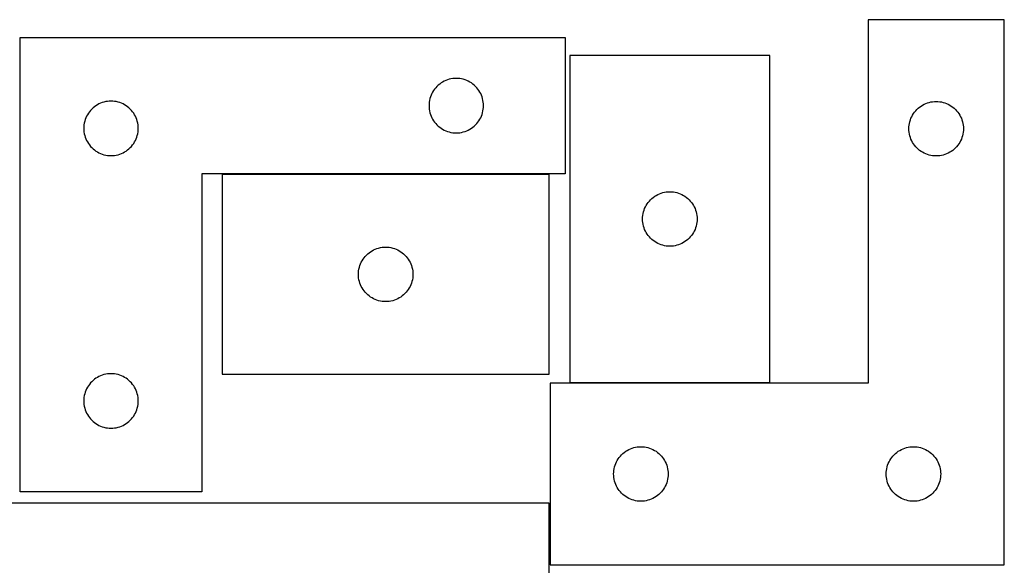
# Model space of a CAD drawing. Header units: millimetres. Extents: x 7 to 1243, y 7 to 2493.
# Tile 18 of 18: x 915 to 1240, y 2310 to 2490. Entities that reach past the tile are written whole.
import ezdxf

# ---------------------------------------------------------------- set-up
doc = ezdxf.new("R2010")
doc.units = ezdxf.units.MM
doc.layers.add('COMMON', color=5, linetype='CONTINUOUS', true_color=0x0000ff)
doc.layers.add('CUT', color=7, linetype='CONTINUOUS', true_color=0x000000)

msp = doc.modelspace()

# ---------------------------------------------------------------- linework, layer by layer
at = {"layer": 'COMMON'}
for p, q in [((915.050771, 2484.226138), (915.050771, 2337.379069)), ((981.842465, 2439.126138), (1089.842465, 2439.126138)), ((1096.668205, 2370.209195), (1162.668205, 2370.209195)), ((1198.109963, 2310.009195), (1090.109963, 2310.009195))]:
    msp.add_line(p, q, dxfattribs=at)
at = {"layer": 'CUT'}
for p, q in [((1240.109963, 2490.109195), (1195.109963, 2490.109195)), ((1195.109963, 2490.109195), (1195.109963, 2370.109195)), ((1240.109963, 2310.109195), (1240.109963, 2490.109195)), ((915.150771, 2484.226138), (1095.150771, 2484.226138)), ((915.150771, 2334.226138), (915.150771, 2484.226138)), ((1095.150771, 2484.226138), (1095.150771, 2439.226138)), ((1096.668205, 2478.309196), (1096.668205, 2370.309196)), ((1162.668205, 2478.309196), (1096.668205, 2478.309196)), ((1162.668205, 2370.309196), (1162.668205, 2478.309196)), ((1052.384212, 2467.66025), (1052.01059, 2467.204991)), ((1052.78681, 2468.090099), (1052.384212, 2467.66025)), ((1053.216658, 2468.492696), (1052.78681, 2468.090099)), ((1053.671918, 2468.866318), (1053.216658, 2468.492696)), ((1054.150638, 2469.209364), (1053.671918, 2468.866318)), ((1054.650771, 2469.520366), (1054.150638, 2469.209364)), ((1055.170172, 2469.797992), (1054.650771, 2469.520366)), ((1055.70662, 2470.041053), (1055.170172, 2469.797992)), ((1056.257815, 2470.248509), (1055.70662, 2470.041053)), ((1056.821399, 2470.41947), (1056.257815, 2470.248509)), ((1057.394958, 2470.553205), (1056.821399, 2470.41947)), ((1057.976035, 2470.649141), (1057.394958, 2470.553205)), ((1058.562142, 2470.706868), (1057.976035, 2470.649141)), ((1059.150771, 2470.726138), (1058.562142, 2470.706868)), ((1059.739399, 2470.706868), (1059.150771, 2470.726138)), ((1060.325506, 2470.649141), (1059.739399, 2470.706868)), ((1060.906583, 2470.553205), (1060.325506, 2470.649141)), ((1061.480142, 2470.41947), (1060.906583, 2470.553205)), ((1062.043726, 2470.248509), (1061.480142, 2470.41947)), ((1062.594921, 2470.041053), (1062.043726, 2470.248509)), ((1063.131369, 2469.797992), (1062.594921, 2470.041053)), ((1063.650771, 2469.520366), (1063.131369, 2469.797992)), ((1064.150903, 2469.209364), (1063.650771, 2469.520366)), ((1064.629623, 2468.866318), (1064.150903, 2469.209364)), ((1065.084883, 2468.492696), (1064.629623, 2468.866318)), ((1065.514732, 2468.090099), (1065.084883, 2468.492696)), ((1065.917329, 2467.66025), (1065.514732, 2468.090099)), ((1066.290951, 2467.204991), (1065.917329, 2467.66025)), ((1050.628399, 2464.619093), (1050.457438, 2464.055509)), ((1050.835855, 2465.170289), (1050.628399, 2464.619093)), ((1051.078916, 2465.706736), (1050.835855, 2465.170289)), ((1051.356542, 2466.226138), (1051.078916, 2465.706736)), ((1051.667544, 2466.72627), (1051.356542, 2466.226138)), ((1052.01059, 2467.204991), (1051.667544, 2466.72627)), ((1066.633997, 2466.72627), (1066.290951, 2467.204991)), ((1066.944999, 2466.226138), (1066.633997, 2466.72627)), ((1067.222625, 2465.706736), (1066.944999, 2466.226138)), ((1067.465686, 2465.170289), (1067.222625, 2465.706736)), ((1067.673142, 2464.619093), (1067.465686, 2465.170289)), ((1067.844103, 2464.055509), (1067.673142, 2464.619093)), ((939.671918, 2461.366318), (939.216658, 2460.992696)), ((940.150638, 2461.709364), (939.671918, 2461.366318)), ((940.650771, 2462.020366), (940.150638, 2461.709364)), ((941.170172, 2462.297992), (940.650771, 2462.020366)), ((941.70662, 2462.541053), (941.170172, 2462.297992)), ((942.257815, 2462.748509), (941.70662, 2462.541053)), ((942.821399, 2462.91947), (942.257815, 2462.748509)), ((943.394958, 2463.053205), (942.821399, 2462.91947)), ((943.976035, 2463.149141), (943.394958, 2463.053205)), ((944.562142, 2463.206868), (943.976035, 2463.149141)), ((945.150771, 2463.226138), (944.562142, 2463.206868)), ((945.739399, 2463.206868), (945.150771, 2463.226138)), ((946.325506, 2463.149141), (945.739399, 2463.206868)), ((946.906583, 2463.053205), (946.325506, 2463.149141)), ((947.480142, 2462.91947), (946.906583, 2463.053205)), ((948.043726, 2462.748509), (947.480142, 2462.91947)), ((948.594921, 2462.541053), (948.043726, 2462.748509)), ((949.131369, 2462.297992), (948.594921, 2462.541053)), ((949.650771, 2462.020366), (949.131369, 2462.297992)), ((950.150903, 2461.709364), (949.650771, 2462.020366)), ((950.629623, 2461.366318), (950.150903, 2461.709364)), ((951.084883, 2460.992696), (950.629623, 2461.366318)), ((1050.17004, 2462.314766), (1050.150771, 2461.726138)), ((1050.150771, 2461.726138), (1050.17004, 2461.13751)), ((1050.227767, 2462.900873), (1050.17004, 2462.314766)), ((1050.17004, 2461.13751), (1050.227767, 2460.551402)), ((1050.323703, 2463.481951), (1050.227767, 2462.900873)), ((1050.457438, 2464.055509), (1050.323703, 2463.481951)), ((1067.977838, 2463.481951), (1067.844103, 2464.055509)), ((1068.073774, 2462.900873), (1067.977838, 2463.481951)), ((1068.131501, 2462.314766), (1068.073774, 2462.900873)), ((1068.073774, 2460.551402), (1068.131501, 2461.13751)), ((1068.150771, 2461.726138), (1068.131501, 2462.314766)), ((1068.131501, 2461.13751), (1068.150771, 2461.726138)), ((1211.675851, 2460.875753), (1212.13111, 2461.249375)), ((1212.13111, 2461.249375), (1212.609831, 2461.592422)), ((1212.609831, 2461.592422), (1213.109963, 2461.903424)), ((1213.109963, 2461.903424), (1213.629365, 2462.18105)), ((1213.629365, 2462.18105), (1214.165812, 2462.424111)), ((1214.165812, 2462.424111), (1214.717008, 2462.631566)), ((1214.717008, 2462.631566), (1215.280592, 2462.802528)), ((1215.280592, 2462.802528), (1215.85415, 2462.936263)), ((1215.85415, 2462.936263), (1216.435227, 2463.032199)), ((1216.435227, 2463.032199), (1217.021335, 2463.089925)), ((1217.021335, 2463.089925), (1217.609963, 2463.109195)), ((1217.609963, 2463.109195), (1218.198591, 2463.089925)), ((1218.198591, 2463.089925), (1218.784699, 2463.032199)), ((1218.784699, 2463.032199), (1219.365776, 2462.936263)), ((1219.365776, 2462.936263), (1219.939335, 2462.802528)), ((1219.939335, 2462.802528), (1220.502918, 2462.631566)), ((1220.502918, 2462.631566), (1221.054114, 2462.424111)), ((1221.054114, 2462.424111), (1221.590561, 2462.18105)), ((1221.590561, 2462.18105), (1222.109963, 2461.903424)), ((1222.109963, 2461.903424), (1222.610095, 2461.592422)), ((1222.610095, 2461.592422), (1223.088816, 2461.249375)), ((1223.088816, 2461.249375), (1223.544075, 2460.875753)), ((937.078916, 2458.206736), (936.835855, 2457.670289)), ((937.356542, 2458.726138), (937.078916, 2458.206736)), ((937.667544, 2459.22627), (937.356542, 2458.726138)), ((938.01059, 2459.704991), (937.667544, 2459.22627)), ((938.384212, 2460.16025), (938.01059, 2459.704991)), ((938.78681, 2460.590099), (938.384212, 2460.16025)), ((939.216658, 2460.992696), (938.78681, 2460.590099)), ((951.514732, 2460.590099), (951.084883, 2460.992696)), ((951.917329, 2460.16025), (951.514732, 2460.590099)), ((952.290951, 2459.704991), (951.917329, 2460.16025)), ((952.633997, 2459.22627), (952.290951, 2459.704991)), ((952.944999, 2458.726138), (952.633997, 2459.22627)), ((953.222625, 2458.206736), (952.944999, 2458.726138)), ((953.465686, 2457.670289), (953.222625, 2458.206736)), ((1050.227767, 2460.551402), (1050.323703, 2459.970325)), ((1050.323703, 2459.970325), (1050.457438, 2459.396766)), ((1050.457438, 2459.396766), (1050.628399, 2458.833182)), ((1050.628399, 2458.833182), (1050.835855, 2458.281987)), ((1050.835855, 2458.281987), (1051.078916, 2457.745539)), ((1067.222625, 2457.745539), (1067.465686, 2458.281987)), ((1067.465686, 2458.281987), (1067.673142, 2458.833182)), ((1067.673142, 2458.833182), (1067.844103, 2459.396766)), ((1067.844103, 2459.396766), (1067.977838, 2459.970325)), ((1067.977838, 2459.970325), (1068.073774, 2460.551402)), ((1209.295047, 2457.553346), (1209.538108, 2458.089793)), ((1209.538108, 2458.089793), (1209.815734, 2458.609195)), ((1209.815734, 2458.609195), (1210.126737, 2459.109327)), ((1210.126737, 2459.109327), (1210.469783, 2459.588048)), ((1210.469783, 2459.588048), (1210.843405, 2460.043307)), ((1210.843405, 2460.043307), (1211.246002, 2460.473156)), ((1211.246002, 2460.473156), (1211.675851, 2460.875753)), ((1223.544075, 2460.875753), (1223.973924, 2460.473156)), ((1223.973924, 2460.473156), (1224.376521, 2460.043307)), ((1224.376521, 2460.043307), (1224.750143, 2459.588048)), ((1224.750143, 2459.588048), (1225.09319, 2459.109327)), ((1225.09319, 2459.109327), (1225.404192, 2458.609195)), ((1225.404192, 2458.609195), (1225.681818, 2458.089793)), ((1225.681818, 2458.089793), (1225.924879, 2457.553346)), ((936.17004, 2454.814766), (936.150771, 2454.226138)), ((936.227767, 2455.400873), (936.17004, 2454.814766)), ((936.323703, 2455.981951), (936.227767, 2455.400873)), ((936.457438, 2456.555509), (936.323703, 2455.981951)), ((936.628399, 2457.119093), (936.457438, 2456.555509)), ((936.835855, 2457.670289), (936.628399, 2457.119093)), ((953.673142, 2457.119093), (953.465686, 2457.670289)), ((953.844103, 2456.555509), (953.673142, 2457.119093)), ((953.977838, 2455.981951), (953.844103, 2456.555509)), ((954.073774, 2455.400873), (953.977838, 2455.981951)), ((954.131501, 2454.814766), (954.073774, 2455.400873)), ((954.150771, 2454.226138), (954.131501, 2454.814766)), ((1051.078916, 2457.745539), (1051.356542, 2457.226138)), ((1051.356542, 2457.226138), (1051.667544, 2456.726006)), ((1051.667544, 2456.726006), (1052.01059, 2456.247285)), ((1052.01059, 2456.247285), (1052.384212, 2455.792025)), ((1052.384212, 2455.792025), (1052.78681, 2455.362177)), ((1052.78681, 2455.362177), (1053.216658, 2454.959579)), ((1053.216658, 2454.959579), (1053.671918, 2454.585958)), ((1053.671918, 2454.585958), (1054.150638, 2454.242911)), ((1064.150903, 2454.242911), (1064.629623, 2454.585958)), ((1064.629623, 2454.585958), (1065.084883, 2454.959579)), ((1065.084883, 2454.959579), (1065.514732, 2455.362177)), ((1065.514732, 2455.362177), (1065.917329, 2455.792025)), ((1065.917329, 2455.792025), (1066.290951, 2456.247285)), ((1066.290951, 2456.247285), (1066.633997, 2456.726006)), ((1066.633997, 2456.726006), (1066.944999, 2457.226138)), ((1066.944999, 2457.226138), (1067.222625, 2457.745539)), ((1208.609963, 2454.109195), (1208.629233, 2454.697823)), ((1208.629233, 2454.697823), (1208.686959, 2455.283931)), ((1208.686959, 2455.283931), (1208.782896, 2455.865008)), ((1208.782896, 2455.865008), (1208.916631, 2456.438566)), ((1208.916631, 2456.438566), (1209.087592, 2457.00215)), ((1209.087592, 2457.00215), (1209.295047, 2457.553346)), ((1225.924879, 2457.553346), (1226.132334, 2457.00215)), ((1226.132334, 2457.00215), (1226.303296, 2456.438566)), ((1226.303296, 2456.438566), (1226.437031, 2455.865008)), ((1226.437031, 2455.865008), (1226.532967, 2455.283931)), ((1226.532967, 2455.283931), (1226.590693, 2454.697823)), ((1226.590693, 2454.697823), (1226.609963, 2454.109195)), ((936.150771, 2454.226138), (936.17004, 2453.63751)), ((936.17004, 2453.63751), (936.227767, 2453.051402)), ((936.227767, 2453.051402), (936.323703, 2452.470325)), ((936.323703, 2452.470325), (936.457438, 2451.896766)), ((936.457438, 2451.896766), (936.628399, 2451.333182)), ((936.628399, 2451.333182), (936.835855, 2450.781987)), ((953.465686, 2450.781987), (953.673142, 2451.333182)), ((953.673142, 2451.333182), (953.844103, 2451.896766)), ((953.844103, 2451.896766), (953.977838, 2452.470325)), ((953.977838, 2452.470325), (954.073774, 2453.051402)), ((954.073774, 2453.051402), (954.131501, 2453.63751)), ((954.131501, 2453.63751), (954.150771, 2454.226138)), ((1054.150638, 2454.242911), (1054.650771, 2453.931909)), ((1054.650771, 2453.931909), (1055.170172, 2453.654283)), ((1055.170172, 2453.654283), (1055.70662, 2453.411222)), ((1055.70662, 2453.411222), (1056.257815, 2453.203767)), ((1056.257815, 2453.203767), (1056.821399, 2453.032805)), ((1056.821399, 2453.032805), (1057.394958, 2452.89907)), ((1057.394958, 2452.89907), (1057.976035, 2452.803134)), ((1057.976035, 2452.803134), (1058.562142, 2452.745407)), ((1058.562142, 2452.745407), (1059.150771, 2452.726138)), ((1059.150771, 2452.726138), (1059.739399, 2452.745407)), ((1059.739399, 2452.745407), (1060.325506, 2452.803134)), ((1060.325506, 2452.803134), (1060.906583, 2452.89907)), ((1060.906583, 2452.89907), (1061.480142, 2453.032805)), ((1061.480142, 2453.032805), (1062.043726, 2453.203767)), ((1062.043726, 2453.203767), (1062.594921, 2453.411222)), ((1062.594921, 2453.411222), (1063.131369, 2453.654283)), ((1063.131369, 2453.654283), (1063.650771, 2453.931909)), ((1063.650771, 2453.931909), (1064.150903, 2454.242911)), ((1208.629233, 2453.520567), (1208.609963, 2454.109195)), ((1208.686959, 2452.934459), (1208.629233, 2453.520567)), ((1208.782896, 2452.353382), (1208.686959, 2452.934459)), ((1208.916631, 2451.779824), (1208.782896, 2452.353382)), ((1209.087592, 2451.21624), (1208.916631, 2451.779824)), ((1226.303296, 2451.779824), (1226.132334, 2451.21624)), ((1226.437031, 2452.353382), (1226.303296, 2451.779824)), ((1226.532967, 2452.934459), (1226.437031, 2452.353382)), ((1226.590693, 2453.520567), (1226.532967, 2452.934459)), ((1226.609963, 2454.109195), (1226.590693, 2453.520567)), ((936.835855, 2450.781987), (937.078916, 2450.245539)), ((937.078916, 2450.245539), (937.356542, 2449.726138)), ((937.356542, 2449.726138), (937.667544, 2449.226006)), ((937.667544, 2449.226006), (938.01059, 2448.747285)), ((938.01059, 2448.747285), (938.384212, 2448.292025)), ((938.384212, 2448.292025), (938.78681, 2447.862177)), ((951.514732, 2447.862177), (951.917329, 2448.292025)), ((951.917329, 2448.292025), (952.290951, 2448.747285)), ((952.290951, 2448.747285), (952.633997, 2449.226006)), ((952.633997, 2449.226006), (952.944999, 2449.726138)), ((952.944999, 2449.726138), (953.222625, 2450.245539)), ((953.222625, 2450.245539), (953.465686, 2450.781987)), ((1209.295047, 2450.665044), (1209.087592, 2451.21624)), ((1209.538108, 2450.128597), (1209.295047, 2450.665044)), ((1209.815734, 2449.609195), (1209.538108, 2450.128597)), ((1210.126737, 2449.109063), (1209.815734, 2449.609195)), ((1210.469783, 2448.630342), (1210.126737, 2449.109063)), ((1210.843405, 2448.175083), (1210.469783, 2448.630342)), ((1211.246002, 2447.745234), (1210.843405, 2448.175083)), ((1224.376521, 2448.175083), (1223.973924, 2447.745234)), ((1224.750143, 2448.630342), (1224.376521, 2448.175083)), ((1225.09319, 2449.109063), (1224.750143, 2448.630342)), ((1225.404192, 2449.609195), (1225.09319, 2449.109063)), ((1225.681818, 2450.128597), (1225.404192, 2449.609195)), ((1225.924879, 2450.665044), (1225.681818, 2450.128597)), ((1226.132334, 2451.21624), (1225.924879, 2450.665044)), ((938.78681, 2447.862177), (939.216658, 2447.459579)), ((939.216658, 2447.459579), (939.671918, 2447.085958)), ((939.671918, 2447.085958), (940.150638, 2446.742911)), ((940.150638, 2446.742911), (940.650771, 2446.431909)), ((940.650771, 2446.431909), (941.170172, 2446.154283)), ((941.170172, 2446.154283), (941.70662, 2445.911222)), ((941.70662, 2445.911222), (942.257815, 2445.703767)), ((942.257815, 2445.703767), (942.821399, 2445.532805)), ((942.821399, 2445.532805), (943.394958, 2445.39907)), ((943.394958, 2445.39907), (943.976035, 2445.303134)), ((943.976035, 2445.303134), (944.562142, 2445.245407)), ((944.562142, 2445.245407), (945.150771, 2445.226138)), ((945.150771, 2445.226138), (945.739399, 2445.245407)), ((945.739399, 2445.245407), (946.325506, 2445.303134)), ((946.325506, 2445.303134), (946.906583, 2445.39907)), ((946.906583, 2445.39907), (947.480142, 2445.532805)), ((947.480142, 2445.532805), (948.043726, 2445.703767)), ((948.043726, 2445.703767), (948.594921, 2445.911222)), ((948.594921, 2445.911222), (949.131369, 2446.154283)), ((949.131369, 2446.154283), (949.650771, 2446.431909)), ((949.650771, 2446.431909), (950.150903, 2446.742911)), ((950.150903, 2446.742911), (950.629623, 2447.085958)), ((950.629623, 2447.085958), (951.084883, 2447.459579)), ((951.084883, 2447.459579), (951.514732, 2447.862177)), ((1211.675851, 2447.342637), (1211.246002, 2447.745234)), ((1212.13111, 2446.969015), (1211.675851, 2447.342637)), ((1212.609831, 2446.625969), (1212.13111, 2446.969015)), ((1213.109963, 2446.314966), (1212.609831, 2446.625969)), ((1213.629365, 2446.03734), (1213.109963, 2446.314966)), ((1214.165812, 2445.794279), (1213.629365, 2446.03734)), ((1214.717008, 2445.586824), (1214.165812, 2445.794279)), ((1215.280592, 2445.415863), (1214.717008, 2445.586824)), ((1215.85415, 2445.282128), (1215.280592, 2445.415863)), ((1216.435227, 2445.186191), (1215.85415, 2445.282128)), ((1217.021335, 2445.128465), (1216.435227, 2445.186191)), ((1217.609963, 2445.109195), (1217.021335, 2445.128465)), ((1218.198591, 2445.128465), (1217.609963, 2445.109195)), ((1218.784699, 2445.186191), (1218.198591, 2445.128465)), ((1219.365776, 2445.282128), (1218.784699, 2445.186191)), ((1219.939335, 2445.415863), (1219.365776, 2445.282128)), ((1220.502918, 2445.586824), (1219.939335, 2445.415863)), ((1221.054114, 2445.794279), (1220.502918, 2445.586824)), ((1221.590561, 2446.03734), (1221.054114, 2445.794279)), ((1222.109963, 2446.314966), (1221.590561, 2446.03734)), ((1222.610095, 2446.625969), (1222.109963, 2446.314966)), ((1223.088816, 2446.969015), (1222.610095, 2446.625969)), ((1223.544075, 2447.342637), (1223.088816, 2446.969015)), ((1223.973924, 2447.745234), (1223.544075, 2447.342637)), ((1095.150771, 2439.226138), (975.150771, 2439.226138)), ((975.150771, 2439.226138), (975.150771, 2334.226138)), ((1089.842465, 2439.026137), (981.842465, 2439.026137)), ((981.842465, 2439.026137), (981.842465, 2373.026137)), ((1089.842465, 2373.026137), (1089.842465, 2439.026137)), ((1124.668073, 2431.792423), (1125.168205, 2432.103425)), ((1125.168205, 2432.103425), (1125.687607, 2432.381051)), ((1125.687607, 2432.381051), (1126.224054, 2432.624112)), ((1126.224054, 2432.624112), (1126.77525, 2432.831567)), ((1126.77525, 2432.831567), (1127.338834, 2433.002529)), ((1127.338834, 2433.002529), (1127.912392, 2433.136264)), ((1127.912392, 2433.136264), (1128.493469, 2433.2322)), ((1128.493469, 2433.2322), (1129.079577, 2433.289926)), ((1129.079577, 2433.289926), (1129.668205, 2433.309196)), ((1129.668205, 2433.309196), (1130.256833, 2433.289926)), ((1130.256833, 2433.289926), (1130.842941, 2433.2322)), ((1130.842941, 2433.2322), (1131.424018, 2433.136264)), ((1131.424018, 2433.136264), (1131.997576, 2433.002529)), ((1131.997576, 2433.002529), (1132.56116, 2432.831567)), ((1132.56116, 2432.831567), (1133.112356, 2432.624112)), ((1133.112356, 2432.624112), (1133.648803, 2432.381051)), ((1133.648803, 2432.381051), (1134.168205, 2432.103425)), ((1134.168205, 2432.103425), (1134.668337, 2431.792423)), ((1121.59635, 2428.289794), (1121.873976, 2428.809196)), ((1121.873976, 2428.809196), (1122.184978, 2429.309328)), ((1122.184978, 2429.309328), (1122.528025, 2429.788049)), ((1122.528025, 2429.788049), (1122.901647, 2430.243308)), ((1122.901647, 2430.243308), (1123.304244, 2430.673157)), ((1123.304244, 2430.673157), (1123.734093, 2431.075754)), ((1123.734093, 2431.075754), (1124.189352, 2431.449376)), ((1124.189352, 2431.449376), (1124.668073, 2431.792423)), ((1134.668337, 2431.792423), (1135.147058, 2431.449376)), ((1135.147058, 2431.449376), (1135.602317, 2431.075754)), ((1135.602317, 2431.075754), (1136.032166, 2430.673157)), ((1136.032166, 2430.673157), (1136.434763, 2430.243308)), ((1136.434763, 2430.243308), (1136.808385, 2429.788049)), ((1136.808385, 2429.788049), (1137.151432, 2429.309328)), ((1137.151432, 2429.309328), (1137.462434, 2428.809196)), ((1137.462434, 2428.809196), (1137.74006, 2428.289794)), ((1120.687475, 2424.897824), (1120.745201, 2425.483932)), ((1120.745201, 2425.483932), (1120.841137, 2426.065009)), ((1120.841137, 2426.065009), (1120.974873, 2426.638567)), ((1120.974873, 2426.638567), (1121.145834, 2427.202151)), ((1121.145834, 2427.202151), (1121.353289, 2427.753347)), ((1121.353289, 2427.753347), (1121.59635, 2428.289794)), ((1137.74006, 2428.289794), (1137.983121, 2427.753347)), ((1137.983121, 2427.753347), (1138.190576, 2427.202151)), ((1138.190576, 2427.202151), (1138.361537, 2426.638567)), ((1138.361537, 2426.638567), (1138.495273, 2426.065009)), ((1138.495273, 2426.065009), (1138.591209, 2425.483932)), ((1138.591209, 2425.483932), (1138.648935, 2424.897824)), ((1120.668205, 2424.309196), (1120.687475, 2424.897824)), ((1120.687475, 2423.720568), (1120.668205, 2424.309196)), ((1120.745201, 2423.13446), (1120.687475, 2423.720568)), ((1120.841137, 2422.553383), (1120.745201, 2423.13446)), ((1120.974873, 2421.979825), (1120.841137, 2422.553383)), ((1138.495273, 2422.553383), (1138.361537, 2421.979825)), ((1138.591209, 2423.13446), (1138.495273, 2422.553383)), ((1138.648935, 2423.720568), (1138.591209, 2423.13446)), ((1138.648935, 2424.897824), (1138.668205, 2424.309196)), ((1138.668205, 2424.309196), (1138.648935, 2423.720568)), ((1121.145834, 2421.416241), (1120.974873, 2421.979825)), ((1121.353289, 2420.865045), (1121.145834, 2421.416241)), ((1121.59635, 2420.328598), (1121.353289, 2420.865045)), ((1121.873976, 2419.809196), (1121.59635, 2420.328598)), ((1122.184978, 2419.309064), (1121.873976, 2419.809196)), ((1122.528025, 2418.830343), (1122.184978, 2419.309064)), ((1122.901647, 2418.375084), (1122.528025, 2418.830343)), ((1136.808385, 2418.830343), (1136.434763, 2418.375084)), ((1137.151432, 2419.309064), (1136.808385, 2418.830343)), ((1137.462434, 2419.809196), (1137.151432, 2419.309064)), ((1137.74006, 2420.328598), (1137.462434, 2419.809196)), ((1137.983121, 2420.865045), (1137.74006, 2420.328598)), ((1138.190576, 2421.416241), (1137.983121, 2420.865045)), ((1138.361537, 2421.979825), (1138.190576, 2421.416241)), ((1123.304244, 2417.945235), (1122.901647, 2418.375084)), ((1123.734093, 2417.542638), (1123.304244, 2417.945235)), ((1124.189352, 2417.169016), (1123.734093, 2417.542638)), ((1124.668073, 2416.82597), (1124.189352, 2417.169016)), ((1125.168205, 2416.514967), (1124.668073, 2416.82597)), ((1125.687607, 2416.237341), (1125.168205, 2416.514967)), ((1126.224054, 2415.99428), (1125.687607, 2416.237341)), ((1126.77525, 2415.786825), (1126.224054, 2415.99428)), ((1127.338834, 2415.615864), (1126.77525, 2415.786825)), ((1127.912392, 2415.482129), (1127.338834, 2415.615864)), ((1131.997576, 2415.615864), (1131.424018, 2415.482129)), ((1132.56116, 2415.786825), (1131.997576, 2415.615864)), ((1133.112356, 2415.99428), (1132.56116, 2415.786825)), ((1133.648803, 2416.237341), (1133.112356, 2415.99428)), ((1134.168205, 2416.514967), (1133.648803, 2416.237341)), ((1134.668337, 2416.82597), (1134.168205, 2416.514967)), ((1135.147058, 2417.169016), (1134.668337, 2416.82597)), ((1135.602317, 2417.542638), (1135.147058, 2417.169016)), ((1136.032166, 2417.945235), (1135.602317, 2417.542638)), ((1136.434763, 2418.375084), (1136.032166, 2417.945235)), ((1029.075907, 2411.960249), (1029.478504, 2412.390098)), ((1029.478504, 2412.390098), (1029.908353, 2412.792695)), ((1029.908353, 2412.792695), (1030.363613, 2413.166317)), ((1030.363613, 2413.166317), (1030.842333, 2413.509363)), ((1030.842333, 2413.509363), (1031.342465, 2413.820365)), ((1031.342465, 2413.820365), (1031.861867, 2414.097991)), ((1031.861867, 2414.097991), (1032.398315, 2414.341052)), ((1032.398315, 2414.341052), (1032.94951, 2414.548508)), ((1032.94951, 2414.548508), (1033.513094, 2414.719469)), ((1033.513094, 2414.719469), (1034.086653, 2414.853204)), ((1034.086653, 2414.853204), (1034.66773, 2414.94914)), ((1034.66773, 2414.94914), (1035.253837, 2415.006867)), ((1035.253837, 2415.006867), (1035.842465, 2415.026137)), ((1035.842465, 2415.026137), (1036.431094, 2415.006867)), ((1036.431094, 2415.006867), (1037.017201, 2414.94914)), ((1037.017201, 2414.94914), (1037.598278, 2414.853204)), ((1037.598278, 2414.853204), (1038.171837, 2414.719469)), ((1038.171837, 2414.719469), (1038.735421, 2414.548508)), ((1038.735421, 2414.548508), (1039.286616, 2414.341052)), ((1039.286616, 2414.341052), (1039.823064, 2414.097991)), ((1039.823064, 2414.097991), (1040.342465, 2413.820365)), ((1040.342465, 2413.820365), (1040.842598, 2413.509363)), ((1040.842598, 2413.509363), (1041.321318, 2413.166317)), ((1041.321318, 2413.166317), (1041.776578, 2412.792695)), ((1041.776578, 2412.792695), (1042.206427, 2412.390098)), ((1042.206427, 2412.390098), (1042.609024, 2411.960249)), ((1128.493469, 2415.386192), (1127.912392, 2415.482129)), ((1129.079577, 2415.328466), (1128.493469, 2415.386192)), ((1129.668205, 2415.309196), (1129.079577, 2415.328466)), ((1130.256833, 2415.328466), (1129.668205, 2415.309196)), ((1130.842941, 2415.386192), (1130.256833, 2415.328466)), ((1131.424018, 2415.482129), (1130.842941, 2415.386192)), ((1027.320094, 2408.919092), (1027.52755, 2409.470288)), ((1027.52755, 2409.470288), (1027.770611, 2410.006735)), ((1027.770611, 2410.006735), (1028.048237, 2410.526137)), ((1028.048237, 2410.526137), (1028.359239, 2411.026269)), ((1028.359239, 2411.026269), (1028.702285, 2411.50499)), ((1028.702285, 2411.50499), (1029.075907, 2411.960249)), ((1042.609024, 2411.960249), (1042.982646, 2411.50499)), ((1042.982646, 2411.50499), (1043.325692, 2411.026269)), ((1043.325692, 2411.026269), (1043.636694, 2410.526137)), ((1043.636694, 2410.526137), (1043.91432, 2410.006735)), ((1043.91432, 2410.006735), (1044.157381, 2409.470288)), ((1044.157381, 2409.470288), (1044.364837, 2408.919092)), ((1026.842465, 2406.026137), (1026.861735, 2406.614765)), ((1026.861735, 2405.437509), (1026.842465, 2406.026137)), ((1026.861735, 2406.614765), (1026.919462, 2407.200872)), ((1026.919462, 2407.200872), (1027.015398, 2407.78195)), ((1027.015398, 2407.78195), (1027.149133, 2408.355508)), ((1027.149133, 2408.355508), (1027.320094, 2408.919092)), ((1044.364837, 2408.919092), (1044.535798, 2408.355508)), ((1044.535798, 2408.355508), (1044.669533, 2407.78195)), ((1044.669533, 2407.78195), (1044.765469, 2407.200872)), ((1044.765469, 2407.200872), (1044.823196, 2406.614765)), ((1044.823196, 2406.614765), (1044.842465, 2406.026137)), ((1044.842465, 2406.026137), (1044.823196, 2405.437509)), ((1026.919462, 2404.851401), (1026.861735, 2405.437509)), ((1027.015398, 2404.270324), (1026.919462, 2404.851401)), ((1027.149133, 2403.696765), (1027.015398, 2404.270324)), ((1027.320094, 2403.133181), (1027.149133, 2403.696765)), ((1027.52755, 2402.581986), (1027.320094, 2403.133181)), ((1027.770611, 2402.045538), (1027.52755, 2402.581986)), ((1044.157381, 2402.581986), (1043.91432, 2402.045538)), ((1044.364837, 2403.133181), (1044.157381, 2402.581986)), ((1044.535798, 2403.696765), (1044.364837, 2403.133181)), ((1044.669533, 2404.270324), (1044.535798, 2403.696765)), ((1044.765469, 2404.851401), (1044.669533, 2404.270324)), ((1044.823196, 2405.437509), (1044.765469, 2404.851401)), ((1028.048237, 2401.526137), (1027.770611, 2402.045538)), ((1028.359239, 2401.026005), (1028.048237, 2401.526137)), ((1028.702285, 2400.547284), (1028.359239, 2401.026005)), ((1029.075907, 2400.092024), (1028.702285, 2400.547284)), ((1029.478504, 2399.662176), (1029.075907, 2400.092024)), ((1029.908353, 2399.259578), (1029.478504, 2399.662176)), ((1042.206427, 2399.662176), (1041.776578, 2399.259578)), ((1042.609024, 2400.092024), (1042.206427, 2399.662176)), ((1042.982646, 2400.547284), (1042.609024, 2400.092024)), ((1043.325692, 2401.026005), (1042.982646, 2400.547284)), ((1043.636694, 2401.526137), (1043.325692, 2401.026005)), ((1043.91432, 2402.045538), (1043.636694, 2401.526137)), ((1030.363613, 2398.885957), (1029.908353, 2399.259578)), ((1030.842333, 2398.54291), (1030.363613, 2398.885957)), ((1031.342465, 2398.231908), (1030.842333, 2398.54291)), ((1031.861867, 2397.954282), (1031.342465, 2398.231908)), ((1032.398315, 2397.711221), (1031.861867, 2397.954282)), ((1032.94951, 2397.503766), (1032.398315, 2397.711221)), ((1033.513094, 2397.332804), (1032.94951, 2397.503766)), ((1034.086653, 2397.199069), (1033.513094, 2397.332804)), ((1034.66773, 2397.103133), (1034.086653, 2397.199069)), ((1035.253837, 2397.045406), (1034.66773, 2397.103133)), ((1035.842465, 2397.026137), (1035.253837, 2397.045406)), ((1036.431094, 2397.045406), (1035.842465, 2397.026137)), ((1037.017201, 2397.103133), (1036.431094, 2397.045406)), ((1037.598278, 2397.199069), (1037.017201, 2397.103133)), ((1038.171837, 2397.332804), (1037.598278, 2397.199069)), ((1038.735421, 2397.503766), (1038.171837, 2397.332804)), ((1039.286616, 2397.711221), (1038.735421, 2397.503766)), ((1039.823064, 2397.954282), (1039.286616, 2397.711221)), ((1040.342465, 2398.231908), (1039.823064, 2397.954282)), ((1040.842598, 2398.54291), (1040.342465, 2398.231908)), ((1041.321318, 2398.885957), (1040.842598, 2398.54291)), ((1041.776578, 2399.259578), (1041.321318, 2398.885957)), ((938.384212, 2370.16025), (938.01059, 2369.704991)), ((938.78681, 2370.590099), (938.384212, 2370.16025)), ((939.216658, 2370.992696), (938.78681, 2370.590099)), ((939.671918, 2371.366318), (939.216658, 2370.992696)), ((940.150638, 2371.709364), (939.671918, 2371.366318)), ((940.650771, 2372.020366), (940.150638, 2371.709364)), ((941.170172, 2372.297992), (940.650771, 2372.020366)), ((941.70662, 2372.541053), (941.170172, 2372.297992)), ((942.257815, 2372.748509), (941.70662, 2372.541053)), ((942.821399, 2372.91947), (942.257815, 2372.748509)), ((943.394958, 2373.053205), (942.821399, 2372.91947)), ((943.976035, 2373.149141), (943.394958, 2373.053205)), ((944.562142, 2373.206868), (943.976035, 2373.149141)), ((945.150771, 2373.226138), (944.562142, 2373.206868)), ((945.739399, 2373.206868), (945.150771, 2373.226138)), ((946.325506, 2373.149141), (945.739399, 2373.206868)), ((946.906583, 2373.053205), (946.325506, 2373.149141)), ((947.480142, 2372.91947), (946.906583, 2373.053205)), ((948.043726, 2372.748509), (947.480142, 2372.91947)), ((948.594921, 2372.541053), (948.043726, 2372.748509)), ((949.131369, 2372.297992), (948.594921, 2372.541053)), ((949.650771, 2372.020366), (949.131369, 2372.297992)), ((950.150903, 2371.709364), (949.650771, 2372.020366)), ((950.629623, 2371.366318), (950.150903, 2371.709364)), ((951.084883, 2370.992696), (950.629623, 2371.366318)), ((951.514732, 2370.590099), (951.084883, 2370.992696)), ((951.917329, 2370.16025), (951.514732, 2370.590099)), ((952.290951, 2369.704991), (951.917329, 2370.16025)), ((981.842465, 2373.026137), (1089.842465, 2373.026137)), ((1195.109963, 2370.109195), (1090.109963, 2370.109195)), ((1090.109963, 2370.109195), (1090.109963, 2310.109195)), ((1096.668205, 2370.309196), (1162.668205, 2370.309196)), ((936.628399, 2367.119093), (936.457438, 2366.555509)), ((936.835855, 2367.670289), (936.628399, 2367.119093)), ((937.078916, 2368.206736), (936.835855, 2367.670289)), ((937.356542, 2368.726138), (937.078916, 2368.206736)), ((937.667544, 2369.22627), (937.356542, 2368.726138)), ((938.01059, 2369.704991), (937.667544, 2369.22627)), ((952.633997, 2369.22627), (952.290951, 2369.704991)), ((952.944999, 2368.726138), (952.633997, 2369.22627)), ((953.222625, 2368.206736), (952.944999, 2368.726138)), ((953.465686, 2367.670289), (953.222625, 2368.206736)), ((953.673142, 2367.119093), (953.465686, 2367.670289)), ((953.844103, 2366.555509), (953.673142, 2367.119093)), ((936.17004, 2364.814766), (936.150771, 2364.226138)), ((936.150771, 2364.226138), (936.17004, 2363.63751)), ((936.227767, 2365.400873), (936.17004, 2364.814766)), ((936.17004, 2363.63751), (936.227767, 2363.051402)), ((936.323703, 2365.981951), (936.227767, 2365.400873)), ((936.457438, 2366.555509), (936.323703, 2365.981951)), ((953.977838, 2365.981951), (953.844103, 2366.555509)), ((954.073774, 2365.400873), (953.977838, 2365.981951)), ((954.131501, 2364.814766), (954.073774, 2365.400873)), ((954.073774, 2363.051402), (954.131501, 2363.63751)), ((954.150771, 2364.226138), (954.131501, 2364.814766)), ((954.131501, 2363.63751), (954.150771, 2364.226138)), ((936.227767, 2363.051402), (936.323703, 2362.470325)), ((936.323703, 2362.470325), (936.457438, 2361.896766)), ((936.457438, 2361.896766), (936.628399, 2361.333182)), ((936.628399, 2361.333182), (936.835855, 2360.781987)), ((936.835855, 2360.781987), (937.078916, 2360.245539)), ((953.222625, 2360.245539), (953.465686, 2360.781987)), ((953.465686, 2360.781987), (953.673142, 2361.333182)), ((953.673142, 2361.333182), (953.844103, 2361.896766)), ((953.844103, 2361.896766), (953.977838, 2362.470325)), ((953.977838, 2362.470325), (954.073774, 2363.051402)), ((937.078916, 2360.245539), (937.356542, 2359.726138)), ((937.356542, 2359.726138), (937.667544, 2359.226006)), ((937.667544, 2359.226006), (938.01059, 2358.747285)), ((938.01059, 2358.747285), (938.384212, 2358.292025)), ((938.384212, 2358.292025), (938.78681, 2357.862177)), ((938.78681, 2357.862177), (939.216658, 2357.459579)), ((939.216658, 2357.459579), (939.671918, 2357.085958)), ((939.671918, 2357.085958), (940.150638, 2356.742911)), ((950.150903, 2356.742911), (950.629623, 2357.085958)), ((950.629623, 2357.085958), (951.084883, 2357.459579)), ((951.084883, 2357.459579), (951.514732, 2357.862177)), ((951.514732, 2357.862177), (951.917329, 2358.292025)), ((951.917329, 2358.292025), (952.290951, 2358.747285)), ((952.290951, 2358.747285), (952.633997, 2359.226006)), ((952.633997, 2359.226006), (952.944999, 2359.726138)), ((952.944999, 2359.726138), (953.222625, 2360.245539)), ((940.150638, 2356.742911), (940.650771, 2356.431909)), ((940.650771, 2356.431909), (941.170172, 2356.154283)), ((941.170172, 2356.154283), (941.70662, 2355.911222)), ((941.70662, 2355.911222), (942.257815, 2355.703767)), ((942.257815, 2355.703767), (942.821399, 2355.532805)), ((942.821399, 2355.532805), (943.394958, 2355.39907)), ((943.394958, 2355.39907), (943.976035, 2355.303134)), ((943.976035, 2355.303134), (944.562142, 2355.245407)), ((944.562142, 2355.245407), (945.150771, 2355.226138)), ((945.150771, 2355.226138), (945.739399, 2355.245407)), ((945.739399, 2355.245407), (946.325506, 2355.303134)), ((946.325506, 2355.303134), (946.906583, 2355.39907)), ((946.906583, 2355.39907), (947.480142, 2355.532805)), ((947.480142, 2355.532805), (948.043726, 2355.703767)), ((948.043726, 2355.703767), (948.594921, 2355.911222)), ((948.594921, 2355.911222), (949.131369, 2356.154283)), ((949.131369, 2356.154283), (949.650771, 2356.431909)), ((949.650771, 2356.431909), (950.150903, 2356.742911)), ((1114.63111, 2347.249375), (1115.109831, 2347.592422)), ((1115.109831, 2347.592422), (1115.609963, 2347.903424)), ((1115.609963, 2347.903424), (1116.129365, 2348.18105)), ((1116.129365, 2348.18105), (1116.665812, 2348.424111)), ((1116.665812, 2348.424111), (1117.217008, 2348.631566)), ((1117.217008, 2348.631566), (1117.780592, 2348.802528)), ((1117.780592, 2348.802528), (1118.35415, 2348.936263)), ((1118.35415, 2348.936263), (1118.935227, 2349.032199)), ((1118.935227, 2349.032199), (1119.521335, 2349.089925)), ((1119.521335, 2349.089925), (1120.109963, 2349.109195)), ((1120.109963, 2349.109195), (1120.698591, 2349.089925)), ((1120.698591, 2349.089925), (1121.284699, 2349.032199)), ((1121.284699, 2349.032199), (1121.865776, 2348.936263)), ((1121.865776, 2348.936263), (1122.439335, 2348.802528)), ((1122.439335, 2348.802528), (1123.002918, 2348.631566)), ((1123.002918, 2348.631566), (1123.554114, 2348.424111)), ((1123.554114, 2348.424111), (1124.090561, 2348.18105)), ((1124.090561, 2348.18105), (1124.609963, 2347.903424)), ((1124.609963, 2347.903424), (1125.110095, 2347.592422)), ((1125.110095, 2347.592422), (1125.588816, 2347.249375)), ((1204.63111, 2347.249375), (1205.109831, 2347.592422)), ((1205.109831, 2347.592422), (1205.609963, 2347.903424)), ((1205.609963, 2347.903424), (1206.129365, 2348.18105)), ((1206.129365, 2348.18105), (1206.665812, 2348.424111)), ((1206.665812, 2348.424111), (1207.217008, 2348.631566)), ((1207.217008, 2348.631566), (1207.780592, 2348.802528)), ((1207.780592, 2348.802528), (1208.35415, 2348.936263)), ((1208.35415, 2348.936263), (1208.935227, 2349.032199)), ((1208.935227, 2349.032199), (1209.521335, 2349.089925)), ((1209.521335, 2349.089925), (1210.109963, 2349.109195)), ((1210.109963, 2349.109195), (1210.698591, 2349.089925)), ((1210.698591, 2349.089925), (1211.284699, 2349.032199)), ((1211.284699, 2349.032199), (1211.865776, 2348.936263)), ((1211.865776, 2348.936263), (1212.439335, 2348.802528)), ((1212.439335, 2348.802528), (1213.002918, 2348.631566)), ((1213.002918, 2348.631566), (1213.554114, 2348.424111)), ((1213.554114, 2348.424111), (1214.090561, 2348.18105)), ((1214.090561, 2348.18105), (1214.609963, 2347.903424)), ((1214.609963, 2347.903424), (1215.110095, 2347.592422)), ((1215.110095, 2347.592422), (1215.588816, 2347.249375)), ((1111.795047, 2343.553346), (1112.038108, 2344.089793)), ((1112.038108, 2344.089793), (1112.315734, 2344.609195)), ((1112.315734, 2344.609195), (1112.626737, 2345.109327)), ((1112.626737, 2345.109327), (1112.969783, 2345.588048)), ((1112.969783, 2345.588048), (1113.343405, 2346.043307)), ((1113.343405, 2346.043307), (1113.746002, 2346.473156)), ((1113.746002, 2346.473156), (1114.175851, 2346.875753)), ((1114.175851, 2346.875753), (1114.63111, 2347.249375)), ((1125.588816, 2347.249375), (1126.044075, 2346.875753)), ((1126.044075, 2346.875753), (1126.473924, 2346.473156)), ((1126.473924, 2346.473156), (1126.876521, 2346.043307)), ((1126.876521, 2346.043307), (1127.250143, 2345.588048)), ((1127.250143, 2345.588048), (1127.59319, 2345.109327)), ((1127.59319, 2345.109327), (1127.904192, 2344.609195)), ((1127.904192, 2344.609195), (1128.181818, 2344.089793)), ((1128.181818, 2344.089793), (1128.424879, 2343.553346)), ((1201.795047, 2343.553346), (1202.038108, 2344.089793)), ((1202.038108, 2344.089793), (1202.315734, 2344.609195)), ((1202.315734, 2344.609195), (1202.626737, 2345.109327)), ((1202.626737, 2345.109327), (1202.969783, 2345.588048)), ((1202.969783, 2345.588048), (1203.343405, 2346.043307)), ((1203.343405, 2346.043307), (1203.746002, 2346.473156)), ((1203.746002, 2346.473156), (1204.175851, 2346.875753)), ((1204.175851, 2346.875753), (1204.63111, 2347.249375)), ((1215.588816, 2347.249375), (1216.044075, 2346.875753)), ((1216.044075, 2346.875753), (1216.473924, 2346.473156)), ((1216.473924, 2346.473156), (1216.876521, 2346.043307)), ((1216.876521, 2346.043307), (1217.250143, 2345.588048)), ((1217.250143, 2345.588048), (1217.59319, 2345.109327)), ((1217.59319, 2345.109327), (1217.904192, 2344.609195)), ((1217.904192, 2344.609195), (1218.181818, 2344.089793)), ((1218.181818, 2344.089793), (1218.424879, 2343.553346)), ((1111.129233, 2340.697823), (1111.186959, 2341.283931)), ((1111.186959, 2341.283931), (1111.282896, 2341.865008)), ((1111.282896, 2341.865008), (1111.416631, 2342.438566)), ((1111.416631, 2342.438566), (1111.587592, 2343.00215)), ((1111.587592, 2343.00215), (1111.795047, 2343.553346)), ((1128.424879, 2343.553346), (1128.632334, 2343.00215)), ((1128.632334, 2343.00215), (1128.803296, 2342.438566)), ((1128.803296, 2342.438566), (1128.937031, 2341.865008)), ((1128.937031, 2341.865008), (1129.032967, 2341.283931)), ((1129.032967, 2341.283931), (1129.090693, 2340.697823)), ((1201.129233, 2340.697823), (1201.186959, 2341.283931)), ((1201.186959, 2341.283931), (1201.282896, 2341.865008)), ((1201.282896, 2341.865008), (1201.416631, 2342.438566)), ((1201.416631, 2342.438566), (1201.587592, 2343.00215)), ((1201.587592, 2343.00215), (1201.795047, 2343.553346)), ((1218.424879, 2343.553346), (1218.632334, 2343.00215)), ((1218.632334, 2343.00215), (1218.803296, 2342.438566)), ((1218.803296, 2342.438566), (1218.937031, 2341.865008)), ((1218.937031, 2341.865008), (1219.032967, 2341.283931)), ((1219.032967, 2341.283931), (1219.090693, 2340.697823)), ((1111.109963, 2340.109195), (1111.129233, 2340.697823)), ((1111.129233, 2339.520567), (1111.109963, 2340.109195)), ((1111.186959, 2338.934459), (1111.129233, 2339.520567)), ((1111.282896, 2338.353382), (1111.186959, 2338.934459)), ((1111.416631, 2337.779824), (1111.282896, 2338.353382)), ((1111.587592, 2337.21624), (1111.416631, 2337.779824)), ((1128.803296, 2337.779824), (1128.632334, 2337.21624)), ((1128.937031, 2338.353382), (1128.803296, 2337.779824)), ((1129.032967, 2338.934459), (1128.937031, 2338.353382)), ((1129.090693, 2339.520567), (1129.032967, 2338.934459)), ((1129.090693, 2340.697823), (1129.109963, 2340.109195)), ((1129.109963, 2340.109195), (1129.090693, 2339.520567)), ((1201.109963, 2340.109195), (1201.129233, 2340.697823)), ((1201.129233, 2339.520567), (1201.109963, 2340.109195)), ((1201.186959, 2338.934459), (1201.129233, 2339.520567)), ((1201.282896, 2338.353382), (1201.186959, 2338.934459)), ((1201.416631, 2337.779824), (1201.282896, 2338.353382)), ((1201.587592, 2337.21624), (1201.416631, 2337.779824)), ((1218.803296, 2337.779824), (1218.632334, 2337.21624)), ((1218.937031, 2338.353382), (1218.803296, 2337.779824)), ((1219.032967, 2338.934459), (1218.937031, 2338.353382)), ((1219.090693, 2339.520567), (1219.032967, 2338.934459)), ((1219.090693, 2340.697823), (1219.109963, 2340.109195)), ((1219.109963, 2340.109195), (1219.090693, 2339.520567)), ((1111.795047, 2336.665044), (1111.587592, 2337.21624)), ((1112.038108, 2336.128597), (1111.795047, 2336.665044)), ((1112.315734, 2335.609195), (1112.038108, 2336.128597)), ((1112.626737, 2335.109063), (1112.315734, 2335.609195)), ((1112.969783, 2334.630342), (1112.626737, 2335.109063)), ((1113.343405, 2334.175083), (1112.969783, 2334.630342)), ((1127.250143, 2334.630342), (1126.876521, 2334.175083)), ((1127.59319, 2335.109063), (1127.250143, 2334.630342)), ((1127.904192, 2335.609195), (1127.59319, 2335.109063)), ((1128.181818, 2336.128597), (1127.904192, 2335.609195)), ((1128.424879, 2336.665044), (1128.181818, 2336.128597)), ((1128.632334, 2337.21624), (1128.424879, 2336.665044)), ((1201.795047, 2336.665044), (1201.587592, 2337.21624)), ((1202.038108, 2336.128597), (1201.795047, 2336.665044)), ((1202.315734, 2335.609195), (1202.038108, 2336.128597)), ((1202.626737, 2335.109063), (1202.315734, 2335.609195)), ((1202.969783, 2334.630342), (1202.626737, 2335.109063)), ((1203.343405, 2334.175083), (1202.969783, 2334.630342)), ((1217.250143, 2334.630342), (1216.876521, 2334.175083)), ((1217.59319, 2335.109063), (1217.250143, 2334.630342)), ((1217.904192, 2335.609195), (1217.59319, 2335.109063)), ((1218.181818, 2336.128597), (1217.904192, 2335.609195)), ((1218.424879, 2336.665044), (1218.181818, 2336.128597)), ((1218.632334, 2337.21624), (1218.424879, 2336.665044)), ((975.150771, 2334.226138), (915.150771, 2334.226138)), ((1113.746002, 2333.745234), (1113.343405, 2334.175083)), ((1114.175851, 2333.342637), (1113.746002, 2333.745234)), ((1114.63111, 2332.969015), (1114.175851, 2333.342637)), ((1115.109831, 2332.625969), (1114.63111, 2332.969015)), ((1115.609963, 2332.314966), (1115.109831, 2332.625969)), ((1116.129365, 2332.03734), (1115.609963, 2332.314966)), ((1116.665812, 2331.794279), (1116.129365, 2332.03734)), ((1117.217008, 2331.586824), (1116.665812, 2331.794279)), ((1117.780592, 2331.415863), (1117.217008, 2331.586824)), ((1118.35415, 2331.282128), (1117.780592, 2331.415863)), ((1118.935227, 2331.186191), (1118.35415, 2331.282128)), ((1119.521335, 2331.128465), (1118.935227, 2331.186191)), ((1120.109963, 2331.109195), (1119.521335, 2331.128465)), ((1120.698591, 2331.128465), (1120.109963, 2331.109195)), ((1121.284699, 2331.186191), (1120.698591, 2331.128465)), ((1121.865776, 2331.282128), (1121.284699, 2331.186191)), ((1122.439335, 2331.415863), (1121.865776, 2331.282128)), ((1123.002918, 2331.586824), (1122.439335, 2331.415863)), ((1123.554114, 2331.794279), (1123.002918, 2331.586824)), ((1124.090561, 2332.03734), (1123.554114, 2331.794279)), ((1124.609963, 2332.314966), (1124.090561, 2332.03734)), ((1125.110095, 2332.625969), (1124.609963, 2332.314966)), ((1125.588816, 2332.969015), (1125.110095, 2332.625969)), ((1126.044075, 2333.342637), (1125.588816, 2332.969015)), ((1126.473924, 2333.745234), (1126.044075, 2333.342637)), ((1126.876521, 2334.175083), (1126.473924, 2333.745234)), ((1203.746002, 2333.745234), (1203.343405, 2334.175083)), ((1204.175851, 2333.342637), (1203.746002, 2333.745234)), ((1204.63111, 2332.969015), (1204.175851, 2333.342637)), ((1205.109831, 2332.625969), (1204.63111, 2332.969015)), ((1205.609963, 2332.314966), (1205.109831, 2332.625969)), ((1206.129365, 2332.03734), (1205.609963, 2332.314966)), ((1206.665812, 2331.794279), (1206.129365, 2332.03734)), ((1207.217008, 2331.586824), (1206.665812, 2331.794279)), ((1207.780592, 2331.415863), (1207.217008, 2331.586824)), ((1208.35415, 2331.282128), (1207.780592, 2331.415863)), ((1208.935227, 2331.186191), (1208.35415, 2331.282128)), ((1209.521335, 2331.128465), (1208.935227, 2331.186191)), ((1210.109963, 2331.109195), (1209.521335, 2331.128465)), ((1210.698591, 2331.128465), (1210.109963, 2331.109195)), ((1211.284699, 2331.186191), (1210.698591, 2331.128465)), ((1211.865776, 2331.282128), (1211.284699, 2331.186191)), ((1212.439335, 2331.415863), (1211.865776, 2331.282128)), ((1213.002918, 2331.586824), (1212.439335, 2331.415863)), ((1213.554114, 2331.794279), (1213.002918, 2331.586824)), ((1214.090561, 2332.03734), (1213.554114, 2331.794279)), ((1214.609963, 2332.314966), (1214.090561, 2332.03734)), ((1215.110095, 2332.625969), (1214.609963, 2332.314966)), ((1215.588816, 2332.969015), (1215.110095, 2332.625969)), ((1216.044075, 2333.342637), (1215.588816, 2332.969015)), ((1216.473924, 2333.745234), (1216.044075, 2333.342637)), ((1216.876521, 2334.175083), (1216.473924, 2333.745234)), ((1089.806974, 2330.45099), (819.806974, 2330.45099)), ((1089.806974, 2120.45099), (1089.806974, 2330.45099)), ((1090.109963, 2310.109195), (1240.109963, 2310.109195))]:
    msp.add_line(p, q, dxfattribs=at)

doc.saveas('drawing.dxf')
